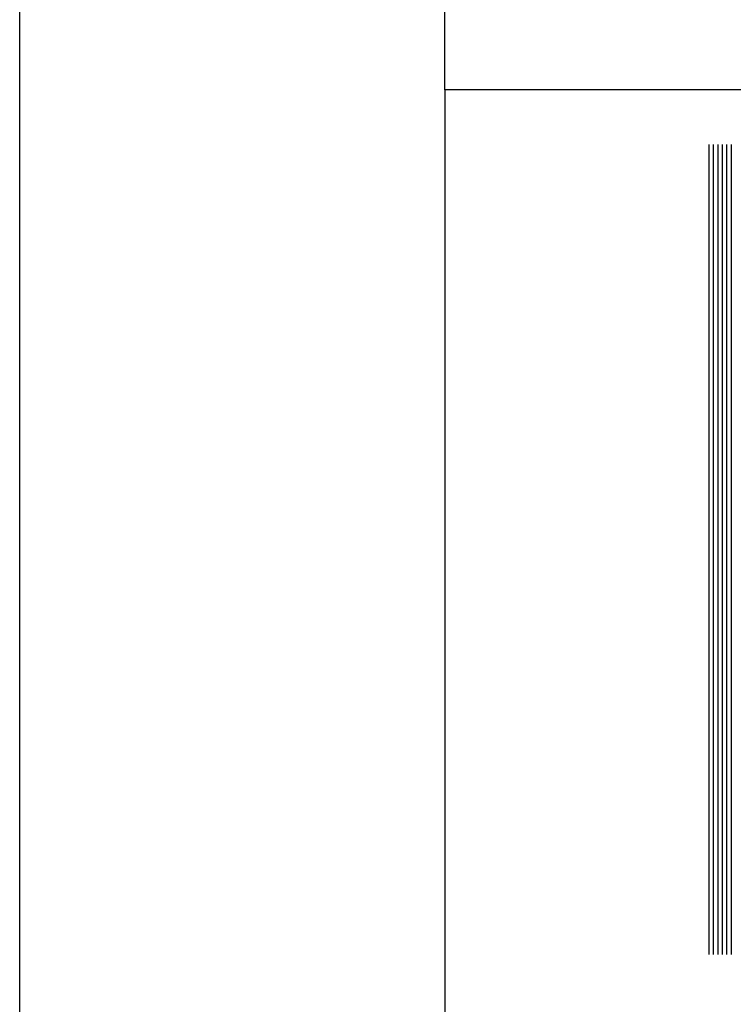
# Model space of a CAD drawing. Extents: x -0.6 to 1.54, y -0.37 to 1.17.
# Tile 37 of 79: x 0.978 to 1.0047, y 0.1018 to 0.1387. Entities that reach past the tile are written whole.
import ezdxf

# ---------------------------------------------------------------- set-up
doc = ezdxf.new("R2010")
doc.units = 0
doc.linetypes.add('KCONTINUOUS', pattern=[0])
doc.layers.add('W01_---', color=7, linetype='CONTINUOUS')

msp = doc.modelspace()

# ---------------------------------------------------------------- linework, layer by layer
at = {"layer": 'W01_---', "color": 7, "linetype": 'KCONTINUOUS'}
for p, q in [((0.978, 0), (0.978, 0.297)), ((0.99392, 0.13608), (0.99392, 0.29546)), ((1.15392, 0.13608), (0.99392, 0.13608)), ((0.99392, 0.13608), (0.99392, 0.01408)), ((1.00381, 0.13403), (1.00381, 0.12219)), ((1.00397, 0.13403), (1.00397, 0.12219)), ((1.00414, 0.13403), (1.00414, 0.12219)), ((1.00431, 0.13403), (1.00431, 0.12253)), ((1.00447, 0.13403), (1.00447, 0.12253)), ((1.00464, 0.13403), (1.00464, 0.12253)), ((1.00431, 0.12253), (1.00431, 0.12236)), ((1.00447, 0.12253), (1.00447, 0.12236)), ((1.00464, 0.12253), (1.00464, 0.12236)), ((1.00381, 0.12219), (1.00381, 0.12203)), ((1.00397, 0.12219), (1.00397, 0.12203)), ((1.00414, 0.12219), (1.00414, 0.12203)), ((1.00431, 0.12236), (1.00431, 0.12219)), ((1.00431, 0.12219), (1.00431, 0.12203)), ((1.00447, 0.12236), (1.00447, 0.12219)), ((1.00447, 0.12219), (1.00447, 0.12203)), ((1.00464, 0.12236), (1.00464, 0.12219)), ((1.00464, 0.12219), (1.00464, 0.12203)), ((1.00381, 0.12203), (1.00381, 0.12186)), ((1.00381, 0.12186), (1.00381, 0.12169)), ((1.00381, 0.12169), (1.00381, 0.12153)), ((1.00397, 0.12203), (1.00397, 0.12186)), ((1.00397, 0.12186), (1.00397, 0.12169)), ((1.00397, 0.12169), (1.00397, 0.12153)), ((1.00414, 0.12203), (1.00414, 0.12169)), ((1.00414, 0.12169), (1.00414, 0.12153)), ((1.00431, 0.12203), (1.00431, 0.12169)), ((1.00431, 0.12169), (1.00431, 0.12153)), ((1.00447, 0.12203), (1.00447, 0.12186)), ((1.00447, 0.12186), (1.00447, 0.12153)), ((1.00464, 0.12203), (1.00464, 0.12186)), ((1.00464, 0.12186), (1.00464, 0.12153)), ((1.00381, 0.12153), (1.00381, 0.12136)), ((1.00381, 0.12136), (1.00381, 0.12119)), ((1.00397, 0.12153), (1.00397, 0.12136)), ((1.00397, 0.12136), (1.00397, 0.12119)), ((1.00414, 0.12153), (1.00414, 0.12136)), ((1.00414, 0.12136), (1.00414, 0.12119)), ((1.00431, 0.12153), (1.00431, 0.12136)), ((1.00431, 0.12136), (1.00431, 0.12119)), ((1.00447, 0.12153), (1.00447, 0.12136)), ((1.00447, 0.12136), (1.00447, 0.12119)), ((1.00464, 0.12153), (1.00464, 0.12136)), ((1.00464, 0.12136), (1.00464, 0.12119)), ((1.00381, 0.12119), (1.00381, 0.12103)), ((1.00381, 0.12103), (1.00381, 0.12086)), ((1.00397, 0.12119), (1.00397, 0.12103)), ((1.00397, 0.12103), (1.00397, 0.12069)), ((1.00414, 0.12119), (1.00414, 0.12103)), ((1.00414, 0.12103), (1.00414, 0.12086)), ((1.00431, 0.12119), (1.00431, 0.12103)), ((1.00431, 0.12103), (1.00431, 0.12086)), ((1.00447, 0.12119), (1.00447, 0.12103)), ((1.00447, 0.12103), (1.00447, 0.12086)), ((1.00464, 0.12119), (1.00464, 0.12103)), ((1.00464, 0.12103), (1.00464, 0.12086)), ((1.00381, 0.12086), (1.00381, 0.12069)), ((1.00381, 0.12069), (1.00381, 0.12053)), ((1.00397, 0.12069), (1.00397, 0.12053)), ((1.00414, 0.12086), (1.00414, 0.12069)), ((1.00414, 0.12069), (1.00414, 0.12053)), ((1.00431, 0.12086), (1.00431, 0.12069)), ((1.00431, 0.12069), (1.00431, 0.12053)), ((1.00447, 0.12086), (1.00447, 0.12069)), ((1.00447, 0.12069), (1.00447, 0.12053)), ((1.00464, 0.12086), (1.00464, 0.12069)), ((1.00464, 0.12069), (1.00464, 0.12053)), ((1.00381, 0.12053), (1.00381, 0.12036)), ((1.00381, 0.12036), (1.00381, 0.12003)), ((1.00397, 0.12053), (1.00397, 0.12036)), ((1.00397, 0.12036), (1.00397, 0.12019)), ((1.00414, 0.12053), (1.00414, 0.12036)), ((1.00414, 0.12036), (1.00414, 0.12019)), ((1.00431, 0.12053), (1.00431, 0.12036)), ((1.00431, 0.12036), (1.00431, 0.12003)), ((1.00447, 0.12053), (1.00447, 0.12003)), ((1.00464, 0.12053), (1.00464, 0.12019)), ((1.00381, 0.12003), (1.00381, 0.11986)), ((1.00381, 0.11986), (1.00381, 0.11969)), ((1.00397, 0.12019), (1.00397, 0.12003)), ((1.00397, 0.12003), (1.00397, 0.11986)), ((1.00397, 0.11986), (1.00397, 0.11969)), ((1.00414, 0.12019), (1.00414, 0.12003)), ((1.00414, 0.12003), (1.00414, 0.11953)), ((1.00431, 0.12003), (1.00431, 0.11969)), ((1.00447, 0.12003), (1.00447, 0.11986)), ((1.00447, 0.11986), (1.00447, 0.11969)), ((1.00464, 0.12019), (1.00464, 0.12003)), ((1.00464, 0.12003), (1.00464, 0.11986)), ((1.00464, 0.11986), (1.00464, 0.11969)), ((1.00381, 0.11969), (1.00381, 0.11953)), ((1.00381, 0.11953), (1.00381, 0.11936)), ((1.00397, 0.11969), (1.00397, 0.11953)), ((1.00397, 0.11953), (1.00397, 0.11936)), ((1.00414, 0.11953), (1.00414, 0.11936)), ((1.00431, 0.11969), (1.00431, 0.11953)), ((1.00431, 0.11953), (1.00431, 0.11936)), ((1.00447, 0.11969), (1.00447, 0.11953)), ((1.00447, 0.11953), (1.00447, 0.11936)), ((1.00464, 0.11969), (1.00464, 0.11953)), ((1.00464, 0.11953), (1.00464, 0.11936)), ((1.00381, 0.11936), (1.00381, 0.11919)), ((1.00381, 0.11919), (1.00381, 0.11886)), ((1.00397, 0.11936), (1.00397, 0.11919)), ((1.00397, 0.11919), (1.00397, 0.11903)), ((1.00414, 0.11936), (1.00414, 0.11919)), ((1.00414, 0.11919), (1.00414, 0.11903)), ((1.00431, 0.11936), (1.00431, 0.11919)), ((1.00431, 0.11919), (1.00431, 0.11903)), ((1.00447, 0.11936), (1.00447, 0.11919)), ((1.00447, 0.11919), (1.00447, 0.11903)), ((1.00464, 0.11936), (1.00464, 0.11919)), ((1.00464, 0.11919), (1.00464, 0.11903)), ((1.00381, 0.11886), (1.00381, 0.11869)), ((1.00397, 0.11903), (1.00397, 0.11886)), ((1.00397, 0.11886), (1.00397, 0.11869)), ((1.00414, 0.11903), (1.00414, 0.11886)), ((1.00414, 0.11886), (1.00414, 0.11869)), ((1.00431, 0.11903), (1.00431, 0.11869)), ((1.00447, 0.11903), (1.00447, 0.11886)), ((1.00447, 0.11886), (1.00447, 0.11869)), ((1.00464, 0.11903), (1.00464, 0.11886)), ((1.00464, 0.11886), (1.00464, 0.11869)), ((1.00381, 0.11869), (1.00381, 0.11853)), ((1.00381, 0.11853), (1.00381, 0.11819)), ((1.00397, 0.11869), (1.00397, 0.11853)), ((1.00397, 0.11853), (1.00397, 0.11819)), ((1.00414, 0.11869), (1.00414, 0.11853)), ((1.00414, 0.11853), (1.00414, 0.11819)), ((1.00431, 0.11869), (1.00431, 0.11853)), ((1.00431, 0.11853), (1.00431, 0.11836)), ((1.00447, 0.11869), (1.00447, 0.11853)), ((1.00447, 0.11853), (1.00447, 0.11819)), ((1.00464, 0.11869), (1.00464, 0.11853)), ((1.00464, 0.11853), (1.00464, 0.11819)), ((1.00381, 0.11819), (1.00381, 0.11803)), ((1.00381, 0.11803), (1.00381, 0.11786)), ((1.00397, 0.11819), (1.00397, 0.11803)), ((1.00397, 0.11803), (1.00397, 0.11786)), ((1.00414, 0.11819), (1.00414, 0.11803)), ((1.00414, 0.11803), (1.00414, 0.11786)), ((1.00431, 0.11836), (1.00431, 0.11819)), ((1.00431, 0.11819), (1.00431, 0.11803)), ((1.00431, 0.11803), (1.00431, 0.11786)), ((1.00447, 0.11819), (1.00447, 0.11803)), ((1.00447, 0.11803), (1.00447, 0.11786)), ((1.00464, 0.11819), (1.00464, 0.11803)), ((1.00464, 0.11803), (1.00464, 0.11786)), ((1.00381, 0.11786), (1.00381, 0.11769)), ((1.00381, 0.11769), (1.00381, 0.11753)), ((1.00397, 0.11786), (1.00397, 0.11769)), ((1.00397, 0.11769), (1.00397, 0.11753)), ((1.00414, 0.11786), (1.00414, 0.11769)), ((1.00414, 0.11769), (1.00414, 0.11753)), ((1.00431, 0.11786), (1.00431, 0.11769)), ((1.00431, 0.11769), (1.00431, 0.11753)), ((1.00447, 0.11786), (1.00447, 0.11769)), ((1.00447, 0.11769), (1.00447, 0.11753)), ((1.00464, 0.11786), (1.00464, 0.11769)), ((1.00464, 0.11769), (1.00464, 0.11753)), ((1.00381, 0.11753), (1.00381, 0.11419)), ((1.00397, 0.11753), (1.00397, 0.11419)), ((1.00414, 0.11753), (1.00414, 0.11419)), ((1.00431, 0.11753), (1.00431, 0.11319)), ((1.00447, 0.11753), (1.00447, 0.11403)), ((1.00464, 0.11753), (1.00464, 0.11403)), ((1.00381, 0.11419), (1.00381, 0.11403)), ((1.00381, 0.11403), (1.00381, 0.11386)), ((1.00397, 0.11419), (1.00397, 0.11403)), ((1.00397, 0.11403), (1.00397, 0.11386)), ((1.00414, 0.11419), (1.00414, 0.11403)), ((1.00414, 0.11403), (1.00414, 0.11386)), ((1.00447, 0.11403), (1.00447, 0.11353)), ((1.00464, 0.11403), (1.00464, 0.11353)), ((1.00381, 0.11386), (1.00381, 0.11353)), ((1.00397, 0.11386), (1.00397, 0.11353)), ((1.00414, 0.11386), (1.00414, 0.11353)), ((1.00381, 0.11353), (1.00381, 0.11336)), ((1.00381, 0.11336), (1.00381, 0.11319)), ((1.00397, 0.11353), (1.00397, 0.11336)), ((1.00397, 0.11336), (1.00397, 0.11319)), ((1.00414, 0.11353), (1.00414, 0.11336)), ((1.00414, 0.11336), (1.00414, 0.11319)), ((1.00447, 0.11353), (1.00447, 0.11319)), ((1.00464, 0.11353), (1.00464, 0.11319)), ((1.00381, 0.11319), (1.00381, 0.11303)), ((1.00381, 0.11303), (1.00381, 0.11286)), ((1.00381, 0.11286), (1.00381, 0.11269)), ((1.00397, 0.11319), (1.00397, 0.11303)), ((1.00397, 0.11303), (1.00397, 0.11286)), ((1.00397, 0.11286), (1.00397, 0.11269)), ((1.00414, 0.11319), (1.00414, 0.11303)), ((1.00414, 0.11303), (1.00414, 0.11286)), ((1.00414, 0.11286), (1.00414, 0.11269)), ((1.00431, 0.11319), (1.00431, 0.11303)), ((1.00431, 0.11303), (1.00431, 0.11286)), ((1.00431, 0.11286), (1.00431, 0.11269)), ((1.00447, 0.11319), (1.00447, 0.11303)), ((1.00447, 0.11303), (1.00447, 0.11286)), ((1.00447, 0.11286), (1.00447, 0.11269)), ((1.00464, 0.11319), (1.00464, 0.11303)), ((1.00464, 0.11303), (1.00464, 0.11286)), ((1.00464, 0.11286), (1.00464, 0.11203)), ((1.00381, 0.11269), (1.00381, 0.11203)), ((1.00397, 0.11269), (1.00397, 0.11203)), ((1.00414, 0.11269), (1.00414, 0.11203)), ((1.00431, 0.11269), (1.00431, 0.11219)), ((1.00447, 0.11269), (1.00447, 0.11219)), ((1.00431, 0.11219), (1.00431, 0.11203)), ((1.00447, 0.11219), (1.00447, 0.11203)), ((1.00381, 0.11203), (1.00381, 0.11186)), ((1.00381, 0.11186), (1.00381, 0.11169)), ((1.00397, 0.11203), (1.00397, 0.11186)), ((1.00397, 0.11186), (1.00397, 0.11169)), ((1.00414, 0.11203), (1.00414, 0.11186)), ((1.00414, 0.11186), (1.00414, 0.11169)), ((1.00431, 0.11203), (1.00431, 0.11169)), ((1.00447, 0.11203), (1.00447, 0.11186)), ((1.00447, 0.11186), (1.00447, 0.11169)), ((1.00464, 0.11203), (1.00464, 0.11186)), ((1.00464, 0.11186), (1.00464, 0.11169)), ((1.00381, 0.11169), (1.00381, 0.11153)), ((1.00381, 0.11153), (1.00381, 0.11136)), ((1.00381, 0.11136), (1.00381, 0.11119)), ((1.00397, 0.11169), (1.00397, 0.11153)), ((1.00397, 0.11153), (1.00397, 0.11136)), ((1.00397, 0.11136), (1.00397, 0.11119)), ((1.00414, 0.11169), (1.00414, 0.11153)), ((1.00414, 0.11153), (1.00414, 0.11136)), ((1.00414, 0.11136), (1.00414, 0.11119)), ((1.00431, 0.11169), (1.00431, 0.11153)), ((1.00431, 0.11153), (1.00431, 0.11136)), ((1.00431, 0.11136), (1.00431, 0.11119)), ((1.00447, 0.11169), (1.00447, 0.11153)), ((1.00447, 0.11153), (1.00447, 0.11136)), ((1.00447, 0.11136), (1.00447, 0.11119)), ((1.00464, 0.11169), (1.00464, 0.11153)), ((1.00464, 0.11153), (1.00464, 0.11136)), ((1.00464, 0.11136), (1.00464, 0.11069)), ((1.00381, 0.11119), (1.00381, 0.11103)), ((1.00381, 0.11103), (1.00381, 0.11086)), ((1.00397, 0.11119), (1.00397, 0.11103)), ((1.00397, 0.11103), (1.00397, 0.11069)), ((1.00414, 0.11119), (1.00414, 0.11069)), ((1.00431, 0.11119), (1.00431, 0.11069)), ((1.00447, 0.11119), (1.00447, 0.11069)), ((1.00381, 0.11086), (1.00381, 0.11069)), ((1.00381, 0.11069), (1.00381, 0.11053)), ((1.00397, 0.11069), (1.00397, 0.11053)), ((1.00414, 0.11069), (1.00414, 0.11053)), ((1.00431, 0.11069), (1.00431, 0.11053)), ((1.00447, 0.11069), (1.00447, 0.11019)), ((1.00464, 0.11069), (1.00464, 0.11019)), ((1.00381, 0.11053), (1.00381, 0.11036)), ((1.00381, 0.11036), (1.00381, 0.11019)), ((1.00397, 0.11053), (1.00397, 0.11019)), ((1.00414, 0.11053), (1.00414, 0.11036)), ((1.00414, 0.11036), (1.00414, 0.11019)), ((1.00431, 0.11053), (1.00431, 0.11019)), ((1.00381, 0.11019), (1.00381, 0.11003)), ((1.00381, 0.11003), (1.00381, 0.10986)), ((1.00397, 0.11019), (1.00397, 0.11003)), ((1.00397, 0.11003), (1.00397, 0.10969)), ((1.00414, 0.11019), (1.00414, 0.11003)), ((1.00414, 0.11003), (1.00414, 0.10969)), ((1.00431, 0.11019), (1.00431, 0.11003)), ((1.00431, 0.11003), (1.00431, 0.10986)), ((1.00447, 0.11019), (1.00447, 0.11003)), ((1.00447, 0.11003), (1.00447, 0.10986)), ((1.00464, 0.11019), (1.00464, 0.11003)), ((1.00464, 0.11003), (1.00464, 0.10986)), ((1.00381, 0.10986), (1.00381, 0.10969)), ((1.00381, 0.10969), (1.00381, 0.10953)), ((1.00381, 0.10953), (1.00381, 0.10903)), ((1.00397, 0.10969), (1.00397, 0.10953)), ((1.00397, 0.10953), (1.00397, 0.10903)), ((1.00414, 0.10969), (1.00414, 0.10869)), ((1.00431, 0.10986), (1.00431, 0.10969)), ((1.00431, 0.10969), (1.00431, 0.10869)), ((1.00447, 0.10986), (1.00447, 0.10969)), ((1.00447, 0.10969), (1.00447, 0.10953)), ((1.00447, 0.10953), (1.00447, 0.10936)), ((1.00464, 0.10986), (1.00464, 0.10969)), ((1.00464, 0.10969), (1.00464, 0.10953)), ((1.00464, 0.10953), (1.00464, 0.10936)), ((1.00447, 0.10936), (1.00447, 0.10919)), ((1.00447, 0.10919), (1.00447, 0.10903)), ((1.00464, 0.10936), (1.00464, 0.10919)), ((1.00464, 0.10919), (1.00464, 0.10903)), ((1.00381, 0.10903), (1.00381, 0.10886)), ((1.00381, 0.10886), (1.00381, 0.10869)), ((1.00397, 0.10903), (1.00397, 0.10886)), ((1.00397, 0.10886), (1.00397, 0.10869)), ((1.00447, 0.10903), (1.00447, 0.10869)), ((1.00464, 0.10903), (1.00464, 0.10886)), ((1.00464, 0.10886), (1.00464, 0.10869)), ((1.00381, 0.10869), (1.00381, 0.10853)), ((1.00381, 0.10853), (1.00381, 0.10836)), ((1.00397, 0.10869), (1.00397, 0.10853)), ((1.00397, 0.10853), (1.00397, 0.10836)), ((1.00414, 0.10869), (1.00414, 0.10853)), ((1.00414, 0.10853), (1.00414, 0.10836)), ((1.00431, 0.10869), (1.00431, 0.10853)), ((1.00431, 0.10853), (1.00431, 0.10836)), ((1.00447, 0.10869), (1.00447, 0.10853)), ((1.00447, 0.10853), (1.00447, 0.10836)), ((1.00464, 0.10869), (1.00464, 0.10853)), ((1.00464, 0.10853), (1.00464, 0.10836)), ((1.00381, 0.10836), (1.00381, 0.10819)), ((1.00381, 0.10819), (1.00381, 0.10803)), ((1.00397, 0.10836), (1.00397, 0.10819)), ((1.00397, 0.10819), (1.00397, 0.10803)), ((1.00414, 0.10836), (1.00414, 0.10819)), ((1.00414, 0.10819), (1.00414, 0.10803)), ((1.00431, 0.10836), (1.00431, 0.10803)), ((1.00447, 0.10836), (1.00447, 0.10819)), ((1.00447, 0.10819), (1.00447, 0.10803)), ((1.00464, 0.10836), (1.00464, 0.10819)), ((1.00464, 0.10819), (1.00464, 0.10803)), ((1.00381, 0.10803), (1.00381, 0.10786)), ((1.00381, 0.10786), (1.00381, 0.10769)), ((1.00381, 0.10769), (1.00381, 0.10753)), ((1.00397, 0.10803), (1.00397, 0.10786)), ((1.00397, 0.10786), (1.00397, 0.10769)), ((1.00397, 0.10769), (1.00397, 0.10753)), ((1.00414, 0.10803), (1.00414, 0.10786)), ((1.00414, 0.10786), (1.00414, 0.10769)), ((1.00414, 0.10769), (1.00414, 0.10753)), ((1.00431, 0.10803), (1.00431, 0.10786)), ((1.00431, 0.10786), (1.00431, 0.10753)), ((1.00447, 0.10803), (1.00447, 0.10786)), ((1.00447, 0.10786), (1.00447, 0.10769)), ((1.00447, 0.10769), (1.00447, 0.10753)), ((1.00464, 0.10803), (1.00464, 0.10786)), ((1.00464, 0.10786), (1.00464, 0.10769)), ((1.00464, 0.10769), (1.00464, 0.10753)), ((1.00381, 0.10753), (1.00381, 0.10736)), ((1.00381, 0.10736), (1.00381, 0.10719)), ((1.00397, 0.10753), (1.00397, 0.10736)), ((1.00397, 0.10736), (1.00397, 0.10719)), ((1.00414, 0.10753), (1.00414, 0.10736)), ((1.00414, 0.10736), (1.00414, 0.10719)), ((1.00431, 0.10753), (1.00431, 0.10736)), ((1.00431, 0.10736), (1.00431, 0.10719)), ((1.00447, 0.10753), (1.00447, 0.10736)), ((1.00447, 0.10736), (1.00447, 0.10719)), ((1.00464, 0.10753), (1.00464, 0.10736)), ((1.00464, 0.10736), (1.00464, 0.10719)), ((1.00381, 0.10719), (1.00381, 0.10369)), ((1.00397, 0.10719), (1.00397, 0.10369)), ((1.00414, 0.10719), (1.00414, 0.10369)), ((1.00431, 0.10719), (1.00431, 0.10369)), ((1.00447, 0.10719), (1.00447, 0.10369)), ((1.00464, 0.10719), (1.00464, 0.10369))]:
    msp.add_line(p, q, dxfattribs=at)

doc.saveas('drawing.dxf')
